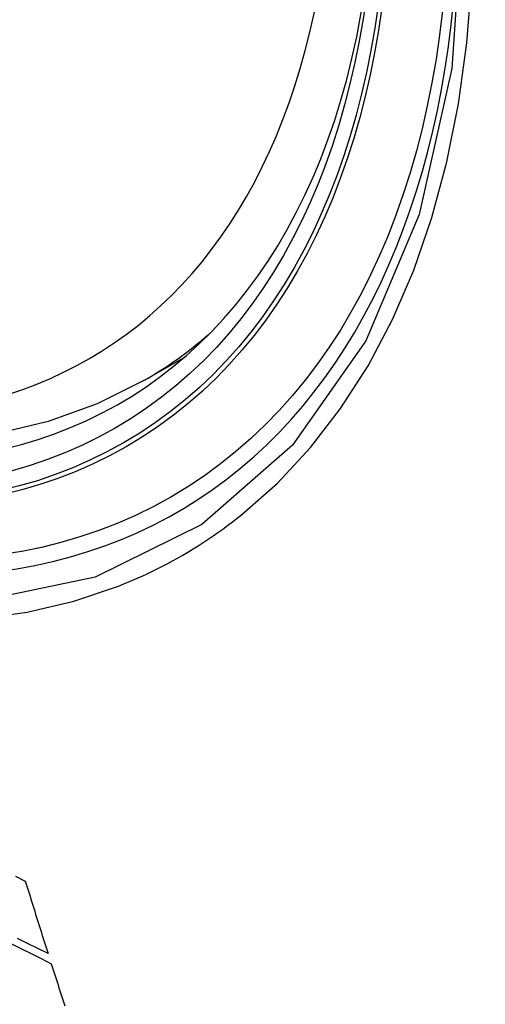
# Model space of a CAD drawing. Header units: inches. Extents: x 338.7 to 398.8, y 125.2 to 189.8.
# Tile 47 of 95: x 339.704 to 339.823, y 173.254 to 173.506. Entities that reach past the tile are written whole.
import ezdxf

# ---------------------------------------------------------------- set-up
doc = ezdxf.new("R2010")
doc.units = ezdxf.units.IN
doc.header["$MEASUREMENT"] = 0
doc.layers.add('Visible Edges(ANSI)', color=7, linetype='Continuous', lineweight=25)
doc.layers.add('Visible Tangent Edges(ANSI)', color=7, linetype='Continuous', lineweight=25)

msp = doc.modelspace()

# ---------------------------------------------------------------- linework, layer by layer
at = {"layer": 'Visible Edges(ANSI)'}
msp.add_line((339.736, 173.41331), (339.74631, 173.41924), dxfattribs=at)
at = {"layer": 'Visible Edges(ANSI)', "flags": 128}
for points in [[(339.736, 173.41331), (339.72412, 173.40738), (339.71156, 173.40284), (339.69839, 173.39971), (339.68472, 173.398), (339.67063, 173.39771), (339.6562, 173.3988), (339.6415, 173.40126), (339.62658, 173.40504), (339.61153, 173.41011), (339.59639, 173.41645), (339.58122, 173.42401), (339.56608, 173.43275), (339.55104, 173.44262), (339.53615, 173.45357), (339.52148, 173.46557), (339.50708, 173.47855), (339.49302, 173.49244), (339.47935, 173.50719)], [(339.70319, 173.28669), (339.70574, 173.28545)], [(339.70574, 173.28545), (339.70598, 173.28468), (339.70622, 173.2839), (339.70646, 173.28313), (339.7067, 173.28236), (339.70694, 173.28158), (339.70718, 173.28081), (339.70742, 173.28003), (339.70766, 173.27926), (339.7079, 173.27849), (339.70814, 173.27771), (339.70838, 173.27694), (339.70862, 173.27617), (339.70887, 173.2754), (339.70911, 173.27462), (339.70935, 173.27385), (339.70959, 173.27308), (339.70983, 173.27231), (339.71008, 173.27154), (339.71032, 173.27077), (339.71056, 173.27), (339.71081, 173.26923), (339.71105, 173.26846), (339.71129, 173.26769), (339.71154, 173.26692)], [(339.70202, 173.26949), (339.70461, 173.2682), (339.70719, 173.2669), (339.70978, 173.26562), (339.71236, 173.26433)], [(339.71154, 173.26692), (339.70893, 173.26821), (339.70633, 173.26951), (339.70374, 173.2708)], [(339.71236, 173.26433), (339.71261, 173.26356), (339.71285, 173.26279), (339.7131, 173.26202), (339.71335, 173.26125), (339.71359, 173.26048), (339.71384, 173.25971), (339.71409, 173.25894), (339.71433, 173.25817), (339.71458, 173.2574), (339.71483, 173.25663), (339.71508, 173.25586), (339.71532, 173.25509), (339.71557, 173.25432), (339.71582, 173.25356)]]:
    msp.add_lwpolyline(points, dxfattribs=at)
at = {"layer": 'Visible Edges(ANSI)'}
msp.add_ellipse((339.56902, 173.67833), major_axis=(0.15963, -0.2772), ratio=0.578093, dxfattribs=at)
msp.add_ellipse((339.5725, 173.68033), major_axis=(0.15718, -0.27294), ratio=0.578093, start_param=2.362013, end_param=7.062765, dxfattribs=at)
at = {"layer": 'Visible Tangent Edges(ANSI)', "flags": 128}
for points in [[(339.81746, 173.53439), (339.81465, 173.49301), (339.80634, 173.45577), (339.79266, 173.42346), (339.77399, 173.39683), (339.75079, 173.37656), (339.72359, 173.36311), (339.6929, 173.35668), (339.65932, 173.35742), (339.62371, 173.36531), (339.58683, 173.38017), (339.54949, 173.40171), (339.51265, 173.42935), (339.47697, 173.46261), (339.44334, 173.50067), (339.41257, 173.54258)], [(339.42931, 173.51357), (339.44178, 173.49753), (339.45469, 173.48208), (339.468, 173.46726), (339.48166, 173.45314), (339.49561, 173.43978), (339.50979, 173.42725), (339.52415, 173.41557), (339.53865, 173.40478), (339.55325, 173.3949), (339.56791, 173.38596), (339.5826, 173.378), (339.59723, 173.37106), (339.61173, 173.36518), (339.62607, 173.36035), (339.6402, 173.35659), (339.65409, 173.35391), (339.66768, 173.35231), (339.68093, 173.35182), (339.6938, 173.35244), (339.7062, 173.35415), (339.71812, 173.35694), (339.72952, 173.36079)], [(339.76105, 173.37909), (339.77012, 173.38713), (339.77853, 173.39618), (339.78625, 173.40617), (339.79324, 173.41709), (339.79947, 173.42889), (339.80492, 173.44153), (339.80956, 173.45498), (339.81337, 173.46917), (339.81635, 173.48405), (339.81848, 173.49959), (339.81977, 173.51575)], [(339.72952, 173.36079), (339.73093, 173.36136), (339.73234, 173.36195), (339.73374, 173.36255), (339.73513, 173.36317), (339.73652, 173.3638), (339.73789, 173.36446), (339.73925, 173.36513), (339.74061, 173.36582), (339.74196, 173.36652), (339.7433, 173.36724), (339.74463, 173.36798), (339.74595, 173.36873), (339.74726, 173.36951), (339.74856, 173.37029), (339.74985, 173.3711), (339.75113, 173.37192), (339.75241, 173.37276), (339.75367, 173.37361), (339.75492, 173.37449), (339.75617, 173.37537), (339.7574, 173.37628), (339.75863, 173.3772), (339.75984, 173.37814), (339.76105, 173.37909)]]:
    msp.add_lwpolyline(points, dxfattribs=at)
at = {"layer": 'Visible Tangent Edges(ANSI)'}
for centre, major_axis, start_param, end_param in [((339.57151, 173.67976), (-0.17285, 0.30015), 5.049711, 10.658253), ((339.57146, 173.67973), (0.1503, -0.261), 4.099688, 6.899754), ((339.57981, 173.68454), (0.15619, -0.27123), 0, 0.112305)]:
    msp.add_ellipse(centre, major_axis=major_axis, ratio=0.578093, start_param=start_param, end_param=end_param, dxfattribs=at)
for centre, major_axis in [((339.5721, 173.6801), (-0.17078, 0.29656)), ((339.56913, 173.67839), (0.16238, -0.28198)), ((339.56902, 173.67833), (-0.16178, 0.28094))]:
    msp.add_ellipse(centre, major_axis=major_axis, ratio=0.578093, dxfattribs=at)

doc.saveas('drawing.dxf')
